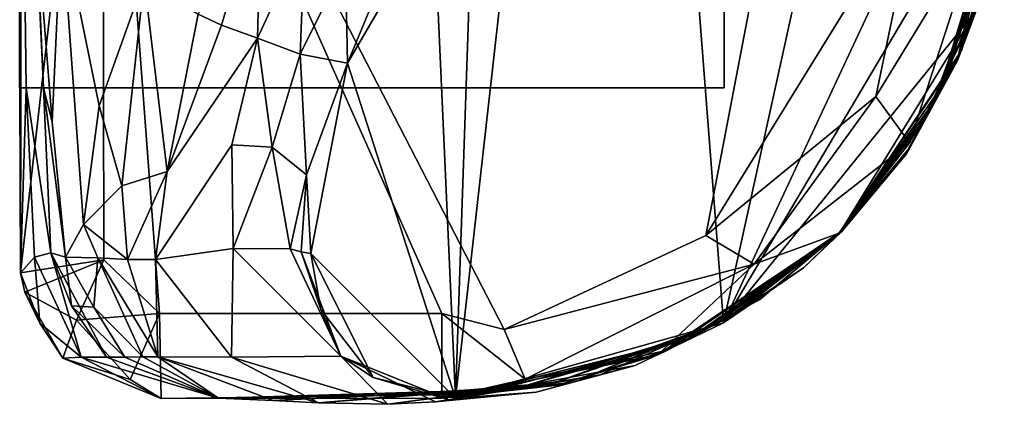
# Model space of a CAD drawing. Header units: millimetres. Extents: x -10 to 469, y -10 to 450.
# Tile 20 of 35: x 433 to 468, y -10 to 4. Entities that reach past the tile are written whole.
import ezdxf

# ---------------------------------------------------------------- set-up
doc = ezdxf.new("R2010")
doc.units = ezdxf.units.MM
doc.layers.add('Layer 01', color=7, linetype='Continuous', true_color=0x000000)

msp = doc.modelspace()

# ---------------------------------------------------------------- linework, layer by layer
at = {"layer": 'Layer 01'}
for points in [[(435.831, 20.58, 449.9), (432.827, 20.943, 446.914), (432.92, -5.03, 446.887)], [(432.92, -5.03, 446.887), (432.827, 20.943, 446.914), (432.949, 14.522, 429.848)], [(435.87, -4.574, 449.9), (435.831, 20.58, 449.9), (432.92, -5.03, 446.887)], [(457.229, -3.711, 449.901), (459.994, 10.731, 449.899), (435.831, 20.58, 449.9), (450.07, -7.04, 449.902)], [(437.842, -6.47, 449.905), (435.831, 20.58, 449.9), (435.87, -4.574, 449.9)], [(447.86, -6.47, 449.9), (450.07, -7.04, 449.902), (435.831, 20.58, 449.9)], [(435.831, 20.58, 449.9), (437.842, -6.47, 449.905), (447.86, -6.47, 449.9)], [(462.687, 15.131), (457.86, -6.802, 0), (456.252, 13.9, 0)], [(457.86, -6.802, 0), (462.687, 15.131), (467.083, 12.918, 0)], [(457.879, 14.523, 379.714), (457.879, 1.523, 379.714), (432.879, 1.523, 379.714), (432.879, 14.523, 379.714)], [(432.879, 1.522, 429.848), (457.879, 1.522, 429.848), (457.879, 14.522, 429.848), (432.879, 14.522, 429.848)], [(432.949, 14.522, 429.848), (433.122, 1.522, 429.848), (432.92, -5.03, 446.887)], [(457.878, 1.522, 429.848), (433.122, 1.522, 429.848), (432.949, 14.522, 429.848), (457.878, 14.522, 429.848)], [(433.161, 14.523, 379.714), (433.729, 1.522, 379.714), (457.878, 1.523, 379.714), (457.878, 14.523, 379.714)], [(433.729, 1.522, 379.714), (433.161, 14.523, 379.714), (433.429, 8.03, 377.043)], [(457.878, 14.523, 379.714), (457.878, 1.523, 379.714), (457.878, 1.522, 429.848), (457.878, 14.522, 404.781)], [(457.878, 14.522, 404.781), (457.878, 1.522, 429.848), (457.878, 14.522, 429.848)], [(457.879, 14.523, 379.714), (457.879, 14.522, 429.848), (457.879, 1.522, 429.848), (457.879, 1.523, 379.714)], [(456.252, 13.9, 0), (457.86, -6.802, 0), (448.347, -9.47), (450.624, 10.706, 0.001)], [(457.86, -6.802, 0), (467.083, 12.918, 0), (467.817, 10)], [(450.624, 10.706, 0.001), (448.347, -9.47), (448.989, 9.223, 0)], [(464.788, 8.529, 449.9), (459.994, 10.731, 449.899), (457.229, -3.711, 449.901)], [(466.946, 7.255, 449.161), (466.305, 2.876, 447.039), (467.806, 10.268, 446.977)], [(467.386, 6.514, 424.393), (467.806, 10.268, 446.977), (466.305, 2.876, 447.039)], [(467.817, 10), (466.819, 4.252, 0.001), (457.86, -6.802, 0)], [(448.347, -9.47), (447.582, 7.644, 0.002), (448.989, 9.223, 0)], [(465.778, 1.833, 285.847), (467.521, 8.546, 310.11), (467.623, 9.342, 362.818)], [(465.778, 1.833, 285.847), (467.623, 9.342, 362.818), (466.179, 2.622, 402.128)], [(467.623, 9.342, 362.818), (467.314, 6.288, 401.892), (466.179, 2.622, 402.128)], [(440.048, 3.749, 238.425), (439.219, 4.132, 272.717), (441.449, 8.49, 251.637)], [(441.321, 3.287, 157.275), (440.048, 3.749, 238.425), (441.449, 8.49, 251.637)], [(441.321, 3.287, 157.275), (441.449, 8.49, 251.637), (442.999, 6.911, 147.949)], [(463.262, 1.221, 449.846), (464.788, 8.529, 449.9), (457.229, -3.711, 449.901)], [(464.788, 8.529, 449.9), (463.262, 1.221, 449.846), (466.946, 7.255, 449.161)], [(467.521, 8.546, 310.11), (465.778, 1.833, 285.847), (467.423, 7.7, 252.176)], [(434.042, 0.322, 355.314), (433.729, 1.522, 379.714), (433.429, 8.03, 377.043)], [(434.042, 0.322, 355.314), (433.429, 8.03, 377.043), (434.372, 7.449, 342.048)], [(465.444, 1.204, 192.913), (467.423, 7.7, 252.176), (465.778, 1.833, 285.847)], [(465.444, 1.204, 192.913), (467.251, 6.316, 159.721), (467.423, 7.7, 252.176)], [(434.042, 0.322, 355.314), (434.372, 7.449, 342.048), (435.155, -3.32, 334.437), (434.513, -4.469, 350.276)], [(435.707, 0.888, 324.872), (435.155, -3.32, 334.437), (434.372, 7.449, 342.048)], [(434.372, 7.449, 342.048), (437.303, 5.353, 307.733), (435.707, 0.888, 324.872)], [(444.518, 2.399, 0.003), (445.996, 5.964, 11.953), (447.582, 7.644, 0.002)], [(444.518, 2.399, 0.003), (447.582, 7.644, 0.002), (448.347, -9.47)], [(463.262, 1.221, 449.846), (464.452, -0.422, 448.207), (466.946, 7.255, 449.161)], [(466.946, 7.255, 449.161), (464.452, -0.422, 448.207), (466.305, 2.876, 447.039)], [(442.834, 2.719, 74.502), (441.321, 3.287, 157.275), (442.999, 6.911, 147.949)], [(442.834, 2.719, 74.502), (442.999, 6.911, 147.949), (444.445, 5.957, 68.184)], [(467.251, 6.316, 159.721), (465.444, 1.204, 192.913), (465.166, 0.68, 101.942)], [(465.166, 0.68, 101.942), (467.047, 5.024, 60.774), (467.251, 6.316, 159.721)], [(466.179, 2.622, 402.128), (467.314, 6.288, 401.892), (467.386, 6.514, 424.393)], [(466.179, 2.622, 402.128), (467.386, 6.514, 424.393), (466.305, 2.876, 447.039)], [(442.834, 2.719, 74.502), (444.445, 5.957, 68.184), (444.518, 2.399, 0.003)], [(444.445, 5.957, 68.184), (445.996, 5.964, 11.953), (444.518, 2.399, 0.003)], [(437.303, 5.353, 307.733), (436.51, -1.944, 306.347), (435.707, 0.888, 324.872)], [(438.118, -1.433, 268.82), (436.51, -1.944, 306.347), (437.303, 5.353, 307.733)], [(438.118, -1.433, 268.82), (437.303, 5.353, 307.733), (439.219, 4.132, 272.717)], [(466.155, 2.5, 26.33), (467.047, 5.024, 60.774), (465.166, 0.68, 101.942)], [(467.047, 5.024, 60.774), (466.155, 2.5, 26.33), (466.819, 4.252, 0.001)], [(466.819, 4.252, 0.001), (461.966, -3.619), (457.86, -6.802, 0)], [(461.966, -3.619), (466.819, 4.252, 0.001), (464.344, -0.81, 22.109)], [(464.344, -0.81, 22.109), (466.819, 4.252, 0.001), (466.155, 2.5, 26.33)], [(439.219, 4.132, 272.717), (440.048, 3.749, 238.425), (438.118, -1.433, 268.82)], [(440.048, 3.749, 238.425), (441.321, 3.287, 157.275), (438.118, -1.433, 268.82)], [(438.118, -1.433, 268.82), (441.321, 3.287, 157.275), (440.411, -0.494, 151.074), (437.705, -4.561, 259.786)], [(441.846, -0.577, 77.538), (440.411, -0.494, 151.074), (441.321, 3.287, 157.275)], [(441.846, -0.577, 77.538), (441.321, 3.287, 157.275), (442.834, 2.719, 74.502)], [(466.305, 2.876, 447.039), (464.452, -0.422, 448.207), (461.959, -3.627, 447.334)], [(461.959, -3.627, 447.334), (464.4, -0.672, 424.539), (466.305, 2.876, 447.039)], [(466.305, 2.876, 447.039), (464.4, -0.672, 424.539), (466.179, 2.622, 402.128)], [(443.059, -1.554, 15.085), (441.846, -0.577, 77.538), (442.834, 2.719, 74.502)], [(443.059, -1.554, 15.085), (442.834, 2.719, 74.502), (444.518, 2.399, 0.003)], [(466.179, 2.622, 402.128), (464.355, -0.737, 402.088), (461.969, -3.6, 362.151)], [(465.778, 1.833, 285.847), (466.179, 2.622, 402.128), (461.969, -3.6, 362.151)], [(464.344, -0.81, 22.109), (466.155, 2.5, 26.33), (465.166, 0.68, 101.942)], [(464.355, -0.737, 402.088), (466.179, 2.622, 402.128), (464.4, -0.672, 424.539)], [(443.059, -1.554, 15.085), (444.518, 2.399, 0.003), (443.217, -4.339)], [(448.347, -9.47), (443.217, -4.339), (444.518, 2.399, 0.003)], [(465.778, 1.833, 285.847), (461.969, -3.6, 362.151), (461.967, -3.62, 206.597)], [(465.778, 1.833, 285.847), (461.967, -3.62, 206.597), (465.444, 1.204, 192.913)], [(432.879, 1.523, 379.714), (457.879, 1.523, 379.714), (457.879, 1.522, 429.848), (432.879, 1.522, 429.848)], [(433.414, -4.474, 419.499), (432.92, -5.03, 446.887), (433.122, 1.522, 429.848)], [(433.122, 1.522, 429.848), (457.878, 1.522, 429.848), (457.878, 1.523, 379.714), (433.729, 1.522, 379.714)], [(433.997, -4.325, 383.949), (433.122, 1.522, 429.848), (433.729, 1.522, 379.714)], [(433.997, -4.325, 383.949), (433.414, -4.474, 419.499), (433.122, 1.522, 429.848)], [(434.042, 0.322, 355.314), (434.513, -4.469, 350.276), (433.729, 1.522, 379.714)], [(433.729, 1.522, 379.714), (434.513, -4.469, 350.276), (433.997, -4.325, 383.949)], [(463.262, 1.221, 449.846), (457.229, -3.711, 449.901), (458.949, -4.719, 449.466)], [(458.949, -4.719, 449.466), (464.452, -0.422, 448.207), (463.262, 1.221, 449.846)], [(461.967, -3.62, 206.597), (462.028, -3.582, 61.972), (465.444, 1.204, 192.913)], [(465.444, 1.204, 192.913), (462.028, -3.582, 61.972), (465.166, 0.68, 101.942)], [(436.51, -1.944, 306.347), (435.155, -3.32, 334.437), (435.707, 0.888, 324.872)], [(462.028, -3.582, 61.972), (464.344, -0.81, 22.109), (465.166, 0.68, 101.942)], [(440.411, -0.494, 151.074), (440.459, -4.171, 121.14), (437.705, -4.561, 259.786)], [(440.411, -0.494, 151.074), (441.846, -0.577, 77.538), (440.459, -4.171, 121.14)], [(441.846, -0.577, 77.538), (442.482, -4.181, 29.517), (440.459, -4.171, 121.14)], [(441.846, -0.577, 77.538), (443.059, -1.554, 15.085), (442.482, -4.181, 29.517)], [(461.959, -3.627, 447.334), (464.452, -0.422, 448.207), (458.949, -4.719, 449.466)], [(464.4, -0.672, 424.539), (461.959, -3.627, 447.334), (461.969, -3.6, 362.151)], [(464.4, -0.672, 424.539), (461.969, -3.6, 362.151), (464.355, -0.737, 402.088)], [(462.028, -3.582, 61.972), (461.966, -3.619), (464.344, -0.81, 22.109)], [(436.51, -1.944, 306.347), (438.118, -1.433, 268.82), (436.708, -4.56, 295.207)], [(437.705, -4.561, 259.786), (436.708, -4.56, 295.207), (438.118, -1.433, 268.82)], [(443.059, -1.554, 15.085), (442.873, -4.289, 14.063), (442.482, -4.181, 29.517)], [(443.059, -1.554, 15.085), (443.217, -4.339), (442.873, -4.289, 14.063)], [(435.155, -3.32, 334.437), (436.51, -1.944, 306.347), (436.708, -4.56, 295.207)], [(434.513, -4.469, 350.276), (435.155, -3.32, 334.437), (435.665, -4.495, 323.254)], [(436.708, -4.56, 295.207), (435.665, -4.495, 323.254), (435.155, -3.32, 334.437)], [(450.07, -7.04, 449.902), (458.949, -4.719, 449.466), (457.229, -3.711, 449.901)], [(461.959, -3.627, 447.334), (458.949, -4.719, 449.466), (455.531, -7.939, 447.858)], [(455.531, -7.939, 447.858), (459.144, -5.968, 424.312), (461.959, -3.627, 447.334)], [(455.869, -7.771, 401.693), (456.643, -7.371, 283.611), (461.969, -3.6, 362.151)], [(461.969, -3.6, 362.151), (459.207, -5.924, 401.633), (455.869, -7.771, 401.693)], [(456.643, -7.371, 283.611), (461.967, -3.62, 206.597), (461.969, -3.6, 362.151)], [(456.643, -7.371, 283.611), (457.068, -7.134, 220.097), (461.967, -3.62, 206.597)], [(457.068, -7.134, 220.097), (457.575, -6.845, 139.118), (461.967, -3.62, 206.597)], [(461.967, -3.62, 206.597), (457.575, -6.845, 139.118), (462.028, -3.582, 61.972)], [(457.575, -6.845, 139.118), (457.94, -6.671, 84.165), (462.028, -3.582, 61.972)], [(460.699, -4.847, 9.321), (457.86, -6.802, 0), (461.966, -3.619)], [(460.699, -4.847, 9.321), (462.028, -3.582, 61.972), (457.94, -6.671, 84.165)], [(459.144, -5.968, 424.312), (461.969, -3.6, 362.151), (461.959, -3.627, 447.334)], [(459.144, -5.968, 424.312), (459.207, -5.924, 401.633), (461.969, -3.6, 362.151)], [(461.966, -3.619), (462.028, -3.582, 61.972), (460.699, -4.847, 9.321)], [(437.705, -4.561, 259.786), (440.459, -4.171, 121.14), (440.407, -8.016, 185.346)], [(440.459, -4.171, 121.14), (444.282, -7.983, 16.141), (440.407, -8.016, 185.346)], [(440.459, -4.171, 121.14), (442.482, -4.181, 29.517), (444.282, -7.983, 16.141)], [(442.482, -4.181, 29.517), (442.873, -4.289, 14.063), (444.282, -7.983, 16.141)], [(433.599, -6.807, 437.956), (432.92, -5.03, 446.887), (433.414, -4.474, 419.499)], [(433.414, -4.474, 419.499), (433.997, -4.325, 383.949), (435.064, -8.02, 417.402)], [(433.414, -4.474, 419.499), (435.064, -8.02, 417.402), (433.599, -6.807, 437.956)], [(433.997, -4.325, 383.949), (435.971, -8.012, 377.03), (435.064, -8.02, 417.402)], [(434.723, -6.199, 367.156), (433.997, -4.325, 383.949), (434.513, -4.469, 350.276)], [(433.997, -4.325, 383.949), (434.723, -6.199, 367.156), (435.971, -8.012, 377.03)], [(435.514, -6.25, 336.189), (434.723, -6.199, 367.156), (434.513, -4.469, 350.276)], [(434.513, -4.469, 350.276), (435.665, -4.495, 323.254), (435.514, -6.25, 336.189)], [(435.514, -6.25, 336.189), (435.665, -4.495, 323.254), (437.261, -8.011, 321.174)], [(435.665, -4.495, 323.254), (436.708, -4.56, 295.207), (437.785, -8, 297.608)], [(435.665, -4.495, 323.254), (437.785, -8, 297.608), (437.261, -8.011, 321.174)], [(443.571, -6.324), (442.873, -4.289, 14.063), (443.217, -4.339)], [(442.873, -4.289, 14.063), (443.571, -6.324), (444.282, -7.983, 16.141)], [(443.217, -4.339), (448.347, -9.47), (445.429, -8.736, -0.004)], [(443.571, -6.324), (443.217, -4.339), (445.429, -8.736, -0.004)], [(435.87, -4.574, 449.9), (432.92, -5.03, 446.887), (433.065, -5.712, 448.192)], [(435.87, -4.574, 449.9), (433.065, -5.712, 448.192), (434.9, -6.701, 449.493)], [(437.842, -6.47, 449.905), (435.87, -4.574, 449.9), (434.9, -6.701, 449.493)], [(436.708, -4.56, 295.207), (437.705, -4.561, 259.786), (437.785, -8, 297.608)], [(437.705, -4.561, 259.786), (440.407, -8.016, 185.346), (437.785, -8, 297.608)], [(450.07, -7.04, 449.902), (450.82, -8.794, 448.877), (458.949, -4.719, 449.466)], [(450.82, -8.794, 448.877), (455.531, -7.939, 447.858), (458.949, -4.719, 449.466)], [(457.94, -6.671, 84.165), (457.86, -6.802, 0), (460.699, -4.847, 9.321)], [(433.599, -6.807, 437.956), (433.065, -5.712, 448.192), (432.92, -5.03, 446.887)], [(433.065, -5.712, 448.192), (434.418, -8.057, 447.607), (434.9, -6.701, 449.493)], [(434.418, -8.057, 447.607), (433.065, -5.712, 448.192), (433.599, -6.807, 437.956)], [(459.207, -5.924, 401.633), (459.144, -5.968, 424.312), (455.869, -7.771, 401.693)], [(436.621, -8.014, 349.016), (434.723, -6.199, 367.156), (435.514, -6.25, 336.189)], [(435.971, -8.012, 377.03), (434.723, -6.199, 367.156), (436.621, -8.014, 349.016)], [(436.621, -8.014, 349.016), (435.514, -6.25, 336.189), (437.261, -8.011, 321.174)], [(459.144, -5.968, 424.312), (455.531, -7.939, 447.858), (455.869, -7.771, 401.693)], [(434.9, -6.701, 449.493), (436.807, -8.807, 448.919), (437.842, -6.47, 449.905)], [(437.842, -6.47, 449.905), (436.807, -8.807, 448.919), (437.91, -9.485, 446.882)], [(437.91, -9.485, 446.882), (447.862, -9.47, 446.892), (447.86, -6.47, 449.9), (437.842, -6.47, 449.905)], [(443.571, -6.324), (445.429, -8.736, -0.004), (444.282, -7.983, 16.141)], [(450.82, -8.794, 448.877), (450.07, -7.04, 449.902), (447.86, -6.47, 449.9)], [(447.86, -6.47, 449.9), (447.862, -9.47, 446.892), (450.82, -8.794, 448.877)], [(435.064, -8.02, 417.402), (434.418, -8.057, 447.607), (433.599, -6.807, 437.956)], [(436.807, -8.807, 448.919), (434.9, -6.701, 449.493), (434.418, -8.057, 447.607)], [(454.717, -8.308, 0.015), (448.347, -9.47), (457.86, -6.802, 0)], [(451.888, -8.914, 169.785), (457.575, -6.845, 139.118), (457.068, -7.134, 220.097)], [(457.575, -6.845, 139.118), (451.888, -8.914, 169.785), (452.881, -8.761, 99.92)], [(457.575, -6.845, 139.118), (452.881, -8.761, 99.92), (457.94, -6.671, 84.165)], [(457.94, -6.671, 84.165), (452.881, -8.761, 99.92), (453.467, -8.649, 55.479)], [(454.717, -8.308, 0.015), (457.86, -6.802, 0), (457.94, -6.671, 84.165), (453.467, -8.649, 55.479)], [(451.888, -8.914, 169.785), (457.068, -7.134, 220.097), (450.648, -9.079, 252.363)], [(457.068, -7.134, 220.097), (456.643, -7.371, 283.611), (450.648, -9.079, 252.363)], [(449.798, -9.175, 310.372), (456.643, -7.371, 283.611), (449.004, -9.277, 362.818)], [(456.643, -7.371, 283.611), (455.869, -7.771, 401.693), (449.004, -9.277, 362.818)], [(449.798, -9.175, 310.372), (450.648, -9.079, 252.363), (456.643, -7.371, 283.611)], [(434.418, -8.057, 447.607), (435.064, -8.02, 417.402), (437.91, -9.485, 446.882)], [(435.064, -8.02, 417.402), (435.971, -8.012, 377.03), (439.935, -9.47, 357.125)], [(435.064, -8.02, 417.402), (439.935, -9.47, 357.125), (437.91, -9.485, 446.882)], [(435.971, -8.012, 377.03), (436.621, -8.014, 349.016), (439.935, -9.47, 357.125)], [(436.621, -8.014, 349.016), (437.261, -8.011, 321.174), (439.935, -9.47, 357.125)], [(437.261, -8.011, 321.174), (437.785, -8, 297.608), (439.935, -9.47, 357.125)], [(437.785, -8, 297.608), (441.875, -9.55, 278.81), (439.935, -9.47, 357.125)], [(437.785, -8, 297.608), (440.407, -8.016, 185.346), (443.486, -9.631, 215.497)], [(437.785, -8, 297.608), (443.486, -9.631, 215.497), (441.875, -9.55, 278.81)], [(440.407, -8.016, 185.346), (444.282, -7.983, 16.141), (445.949, -9.687, 114.984)], [(440.407, -8.016, 185.346), (445.949, -9.687, 114.984), (443.486, -9.631, 215.497)], [(444.282, -7.983, 16.141), (447.641, -9.595, 37.995), (445.949, -9.687, 114.984)], [(444.282, -7.983, 16.141), (448.164, -9.541, 13.472), (447.641, -9.595, 37.995)], [(444.282, -7.983, 16.141), (445.429, -8.736, -0.004), (448.164, -9.541, 13.472)], [(455.531, -7.939, 447.858), (450.82, -8.794, 448.877), (447.862, -9.47, 446.892)], [(455.531, -7.939, 447.858), (447.862, -9.47, 446.892), (451.983, -9.01, 424.173)], [(449.004, -9.277, 362.818), (455.869, -7.771, 401.693), (452.209, -8.937, 401.448)], [(455.869, -7.771, 401.693), (451.983, -9.01, 424.173), (452.209, -8.937, 401.448)], [(455.869, -7.771, 401.693), (455.531, -7.939, 447.858), (451.983, -9.01, 424.173)], [(436.807, -8.807, 448.919), (434.418, -8.057, 447.607), (437.91, -9.485, 446.882)], [(454.717, -8.308, 0.015), (451.215, -9.257, 10.875), (448.347, -9.47)], [(453.467, -8.649, 55.479), (451.215, -9.257, 10.875), (454.717, -8.308, 0.015)], [(452.881, -8.761, 99.92), (447.641, -9.595, 37.995), (453.467, -8.649, 55.479)], [(453.467, -8.649, 55.479), (447.641, -9.595, 37.995), (451.215, -9.257, 10.875)], [(450.648, -9.079, 252.363), (449.798, -9.175, 310.372), (441.875, -9.55, 278.81)], [(450.648, -9.079, 252.363), (441.875, -9.55, 278.81), (443.486, -9.631, 215.497)], [(451.888, -8.914, 169.785), (450.648, -9.079, 252.363), (443.486, -9.631, 215.497)], [(451.888, -8.914, 169.785), (443.486, -9.631, 215.497), (445.949, -9.687, 114.984)], [(445.429, -8.736, -0.004), (448.347, -9.47), (448.164, -9.541, 13.472)], [(452.881, -8.761, 99.92), (445.949, -9.687, 114.984), (447.641, -9.595, 37.995)], [(451.888, -8.914, 169.785), (445.949, -9.687, 114.984), (452.881, -8.761, 99.92)], [(451.983, -9.01, 424.173), (447.862, -9.47, 446.892), (448.548, -9.34, 394.798)], [(452.209, -8.937, 401.448), (451.983, -9.01, 424.173), (448.548, -9.34, 394.798)], [(452.209, -8.937, 401.448), (448.548, -9.34, 394.798), (449.004, -9.277, 362.818)], [(448.548, -9.34, 394.798), (437.91, -9.485, 446.882), (439.935, -9.47, 357.125)], [(448.548, -9.34, 394.798), (447.862, -9.47, 446.892), (437.91, -9.485, 446.882)], [(449.798, -9.175, 310.372), (439.935, -9.47, 357.125), (441.875, -9.55, 278.81)], [(449.798, -9.175, 310.372), (449.004, -9.277, 362.818), (439.935, -9.47, 357.125)], [(448.548, -9.34, 394.798), (439.935, -9.47, 357.125), (449.004, -9.277, 362.818)], [(447.641, -9.595, 37.995), (448.164, -9.541, 13.472), (451.215, -9.257, 10.875)], [(451.215, -9.257, 10.875), (448.164, -9.541, 13.472), (448.347, -9.47)]]:
    msp.add_3dface(points, dxfattribs=at)

doc.saveas('drawing.dxf')
